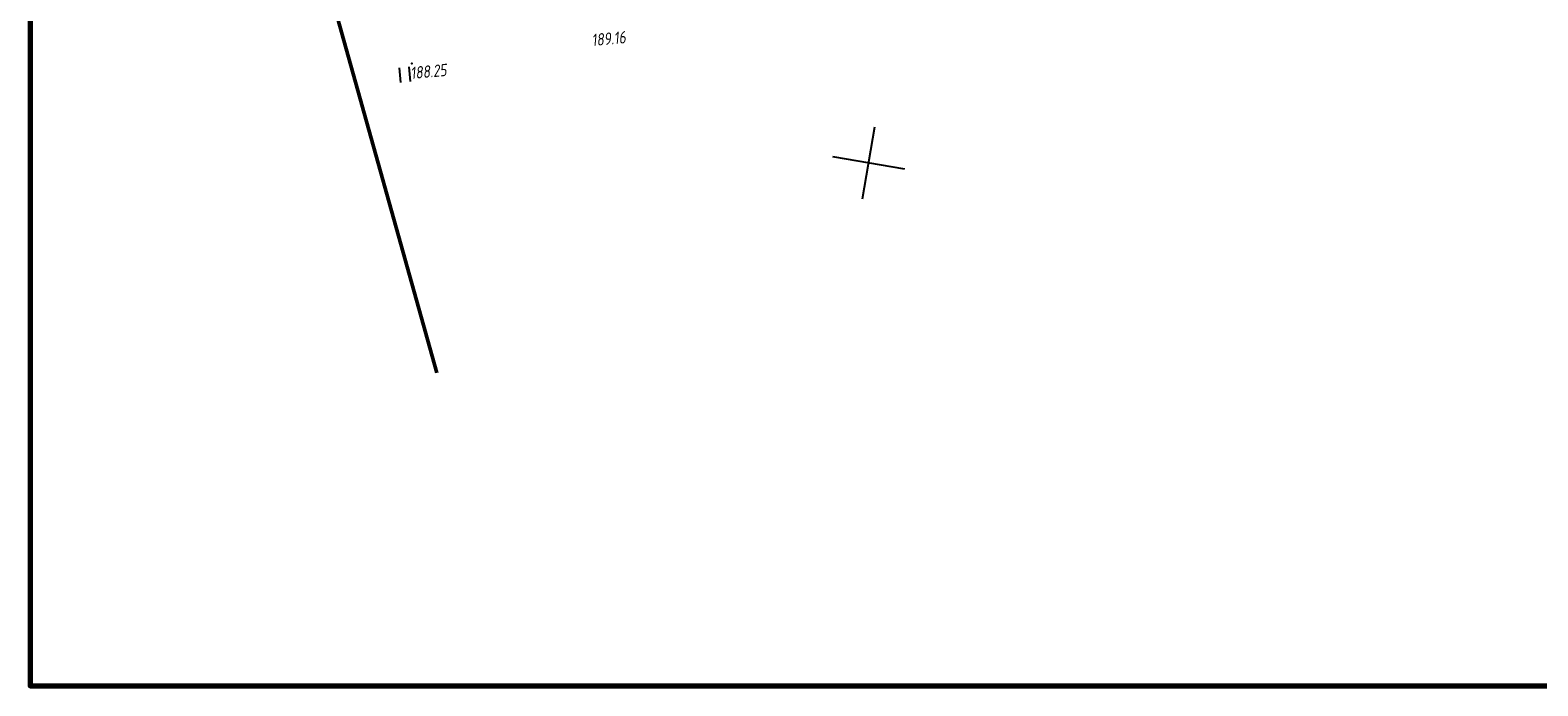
# Paper-space layout 'Лист3' of a CAD drawing. Header units: millimetres. Extents: x -693 to 411, y -3 to 286.
# Tile 1 of 20: x -693 to -446, y 1 to 108. Entities that reach past the tile are written whole.
import ezdxf

# ---------------------------------------------------------------- set-up
doc = ezdxf.new("R2010")
doc.units = ezdxf.units.MM
doc.linetypes.add('CONTI', pattern=[0])
for name, color, linetype in [('_Оформление', 7, 'Continuous'), ('PI_OTDEFAULT', 172, 'CONTI'), ('PI_TTDEFAULT', 5, 'CONTI'), ('SETKR', 2, 'CONTI'), ('ZAPSKDEFAULT', 7, 'CONTI')]:
    doc.layers.add(name, color=color, linetype=linetype)
doc.styles.add('eskd', font='isocpeur.ttf', dxfattribs={"width": 1.2, "height": 2})

# ---------------------------------------------------------------- blocks, each defined once
blk = doc.blocks.new('BL_333')
at = {"color": 0}
for p, q in [((0, -6), (0, 6)), ((-6, 0), (6, 0))]:
    blk.add_line(p, q, dxfattribs=at)
blk = doc.blocks.new('BL_2011')
at = {"color": 0}
for p, q in [((0, 0), (0, 2.4)), ((1.6, 0), (1.6, 2.4))]:
    blk.add_line(p, q, dxfattribs=at)

psp = doc.layouts.new('Лист3')

# ---------------------------------------------------------------- linework, layer by layer
at = {"lineweight": 50}
psp.add_line((-660.28, 172.49), (-626.62, 51.92), dxfattribs=at)
at = {"layer": '_Оформление', "lineweight": 70, "ltscale": 200}
psp.add_lwpolyline([(409.41, 286.44), (-693.39, 286.44), (-693.39, 0.56), (409.41, 0.56)], close=True, dxfattribs=at)
at = {"layer": 'PI_TTDEFAULT', "color": 5}
psp.add_point((-630.73, 102.74, 188.25), dxfattribs=at)

# ---------------------------------------------------------------- block references
at = {"layer": 'SETKR', "color": 82, "rotation": 80.24411503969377}
psp.add_blockref('BL_333', (-555.67, 86.39), dxfattribs=at)
at = {"layer": 'ZAPSKDEFAULT', "color": 7, "rotation": 5.244115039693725}
psp.add_blockref('BL_2011', (-632.54, 99.61), dxfattribs=at)

# ---------------------------------------------------------------- texts
at = {"layer": 'PI_OTDEFAULT', "color": 172, "style": 'eskd', "oblique": 10, "width": 0.8}
for s, p in [('189.16', (-601.11, 105.55)), ('188.25', (-630.85, 100.14))]:
    psp.add_text(s, height=2, rotation=5.2441, dxfattribs=at).set_placement(p)

doc.saveas('drawing.dxf')
